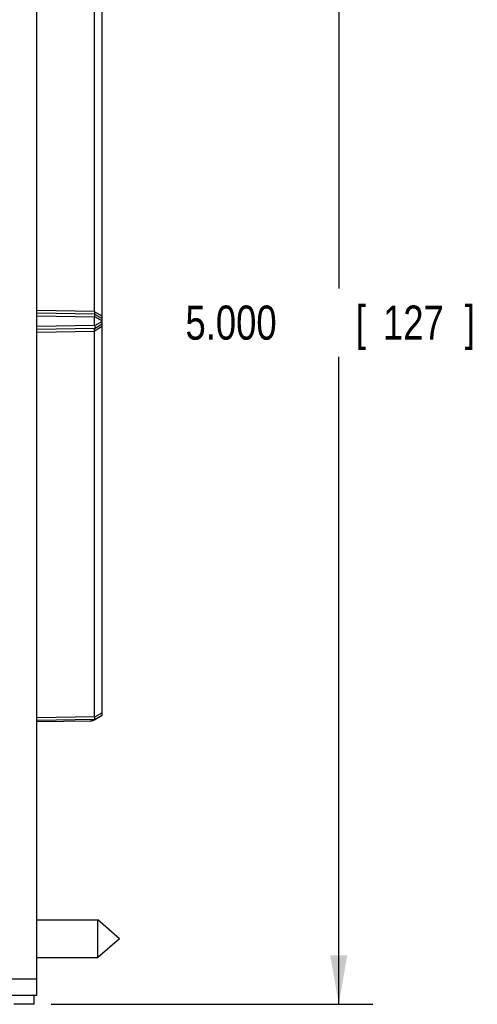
# Model space of a CAD drawing. Header units: inches. Extents: x 0 to 34, y 0 to 22.
# Tile 46 of 75: x 18.7 to 20.4, y 8.8 to 12.4. Entities that reach past the tile are written whole.
import ezdxf

# ---------------------------------------------------------------- set-up
doc = ezdxf.new("R2010")
doc.units = ezdxf.units.IN
doc.header["$LTSCALE"] = 1.87
doc.header["$MEASUREMENT"] = 0
doc.layers.get('0').update_dxf_attribs({"linetype": 'CONTINUOUS'})
doc.layers.add('DIMENSIONS', color=7, linetype='CONTINUOUS')
doc.styles.get("Standard").update_dxf_attribs({"font": 'txt', "width": 0.8})
doc.dimstyles.new('DIMSTYLE_1', dxfattribs={"dimtxt": 0.125, "dimasz": 0.18, "dimexe": 0.18, "dimexo": 0.0625, "dimgap": 0.09, "dimtad": 0, "dimtih": 1, "dimtoh": 1, "dimdec": 3, "dimzin": 4, "dimdsep": 46, "dimtxsty": 'STANDARD', "dimblk": '_FILLED', "dimblk1": '_FILLED', "dimblk2": '_FILLED', "dimcen": 0.09, "dimadec": 0, "dimazin": 0, "dimtp": 0.01, "dimtm": 0.01, "dimtfac": 1, "dimtdec": 3, "dimtofl": 0, "dimtmove": 0, "dimatfit": 3, "dimldrblk": '_FILLED', "dimfxl": 1, "dimtolj": 1, "dimtzin": 4, "dimarcsym": 0})

# ---------------------------------------------------------------- blocks, each defined once
blk = doc.blocks.new('_FILLED')
at = {"color": 0, "linetype": 'BYBLOCK'}
blk.add_solid([(0, 0), (-1, 0.174), (-1, -0.174)], dxfattribs=at)
blk = doc.blocks.new('*D6')
at = {"layer": 'DIMENSIONS', "color": 2, "linetype": 'CONTINUOUS'}
for p, q in [((18.8606, 13.7654), (20.0411, 13.7654)), ((19.9161, 13.7654), (19.9161, 11.3904)), ((19.9161, 8.7654), (19.9161, 11.1404)), ((18.8606, 8.7654), (20.0411, 8.7654))]:
    blk.add_line(p, q, dxfattribs=at)
at = {"layer": 'DIMENSIONS', "color": 2, "linetype": 'CONTINUOUS', "xscale": 0.18, "yscale": 0.18, "zscale": 0.18}
for p, rotation in [((19.9161, 13.7654), 90), ((19.9161, 8.7654), 270)]:
    blk.add_blockref('_FILLED', p, dxfattribs=dict(at, rotation=rotation))
at = {"layer": 'DIMENSIONS', "color": 2, "linetype": 'CONTINUOUS', "width": 0.8}
for s, p in [('[', (19.9786, 11.2029)), (']', (20.3786, 11.2029)), ('5.000', (19.3536, 11.2029)), ('127', (20.0786, 11.2029))]:
    blk.add_text(s, height=0.125, dxfattribs=at).set_placement(p)

msp = doc.modelspace()

# ---------------------------------------------------------------- linework, layer by layer
at = {"color": 7, "linetype": 'CONTINUOUS'}
for p, q in [((18.8081, 8.7983), (18.8081, 13.7171)), ((19.0481, 9.8249), (19.0481, 12.7154)), ((19.0202, 11.3065), (18.8081, 11.3102)), ((19.0481, 11.2891), (19.02, 11.3053)), ((19.0202, 11.2965), (18.8081, 11.3002)), ((18.8081, 11.2902), (19.0202, 11.2865)), ((19.0201, 11.2966), (19.02, 11.2966)), ((19.0202, 11.2965), (19.0481, 11.2804)), ((19.0202, 11.2543), (19.0202, 11.2865)), ((19.0203, 11.2878), (19.0481, 11.2718)), ((19.0481, 11.2691), (19.0203, 11.253)), ((19.0202, 11.2543), (18.8081, 11.2506)), ((19.0202, 11.2443), (18.8081, 11.2406)), ((18.8081, 11.2306), (19.0202, 11.2343)), ((19.02, 11.2356), (19.0481, 11.2518)), ((19.0201, 11.2443), (19.02, 11.2442)), ((19.0202, 11.2443), (19.0481, 11.2604)), ((19.0202, 9.8193), (19.0202, 11.2343)), ((19.0202, 9.8093), (19.0481, 9.8254)), ((19.0481, 9.8341), (19.0203, 9.818)), ((19.0481, 9.8249), (19.0204, 9.8089)), ((19.0202, 9.8193), (18.8081, 9.8156)), ((19.0202, 9.8093), (18.8081, 9.8056)), ((19.0036, 9.8041), (18.8081, 9.8007)), ((19.0131, 9.8045), (19.0036, 9.8041)), ((19.0125, 9.8044), (19.0127, 9.8045)), ((19.0204, 9.8089), (19.0131, 9.8045)), ((18.8081, 9.0748), (19.0317, 9.0748)), ((19.1111, 9.0058), (19.0317, 9.0748)), ((19.0317, 8.9368), (19.0317, 9.0748)), ((19.1111, 9.0058), (19.0317, 8.9368)), ((18.8081, 8.9368), (19.0317, 8.9368)), ((18.4804, 8.8583), (18.8081, 8.8583)), ((18.7981, 8.7983), (18.4997, 8.7983)), ((18.7981, 8.7654), (18.7981, 8.7988)), ((18.8081, 8.7982), (18.7981, 8.7982)), ((18.7981, 8.7654), (18.7234, 8.7654))]:
    msp.add_line(p, q, dxfattribs=at)
msp.add_arc((19.0035, 9.8141), 0.01, 271, 330.0479, dxfattribs=at)
for points, knots in [([(19.0202, 11.3065), (19.0202, 11.4603), (19.0202, 11.7647), (19.02, 12.2163), (19.0204, 12.5141), (19.0204, 12.6614)], [0, 0, 0, 0, 0.340533, 0.673866, 1, 1, 1, 1]), ([(19.02, 11.3053), (19.02, 11.305), (19.0198, 11.3044), (19.0197, 11.3035), (19.0195, 11.3026), (19.0194, 11.3017), (19.0193, 11.3009), (19.0193, 11.3002), (19.0193, 11.2995), (19.0193, 11.2989), (19.0193, 11.2983), (19.0194, 11.2978), (19.0195, 11.2974), (19.0196, 11.2971), (19.0198, 11.2969), (19.0198, 11.2968)], [0, 0, 0, 0, 0.110612, 0.217778, 0.320563, 0.418604, 0.510909, 0.597228, 0.676862, 0.749446, 0.814705, 0.872232, 0.922143, 0.964454, 1, 1, 1, 1]), ([(19.0202, 11.3065), (19.0202, 11.3064), (19.0202, 11.3061), (19.0201, 11.3057), (19.0201, 11.3054), (19.02, 11.3053)], [0, 0, 0, 0, 0.329519, 0.661638, 1, 1, 1, 1]), ([(19.0202, 11.2865), (19.0202, 11.2867), (19.0202, 11.287), (19.0202, 11.2874), (19.0203, 11.2877), (19.0203, 11.2878)], [0, 0, 0, 0, 0.329521, 0.66164, 1, 1, 1, 1]), ([(19.0203, 11.2878), (19.0204, 11.2881), (19.0205, 11.2887), (19.0207, 11.2896), (19.0208, 11.2905), (19.0209, 11.2914), (19.021, 11.2922), (19.0211, 11.2929), (19.0211, 11.2936), (19.0211, 11.2942), (19.021, 11.2948), (19.021, 11.2953), (19.0208, 11.2957), (19.0207, 11.296), (19.0206, 11.2962), (19.0205, 11.2963)], [0, 0, 0, 0, 0.110612, 0.217778, 0.320563, 0.418604, 0.510909, 0.597228, 0.676862, 0.749446, 0.814705, 0.872232, 0.922143, 0.964454, 1, 1, 1, 1]), ([(19.02, 11.2356), (19.02, 11.2359), (19.0198, 11.2365), (19.0197, 11.2374), (19.0195, 11.2383), (19.0194, 11.2391), (19.0193, 11.2399), (19.0193, 11.2406), (19.0193, 11.2413), (19.0193, 11.242), (19.0193, 11.2425), (19.0194, 11.243), (19.0195, 11.2434), (19.0196, 11.2438), (19.0198, 11.244), (19.0198, 11.244)], [0, 0, 0, 0, 0.110612, 0.217778, 0.320563, 0.418604, 0.510909, 0.597228, 0.676862, 0.749446, 0.814705, 0.872232, 0.922143, 0.964454, 1, 1, 1, 1]), ([(19.0202, 11.2343), (19.0202, 11.2344), (19.0202, 11.2347), (19.0201, 11.2351), (19.0201, 11.2354), (19.02, 11.2356)], [0, 0, 0, 0, 0.329521, 0.66164, 1, 1, 1, 1]), ([(19.0202, 11.2543), (19.0202, 11.2542), (19.0202, 11.2539), (19.0202, 11.2535), (19.0203, 11.2532), (19.0203, 11.253)], [0, 0, 0, 0, 0.329519, 0.661638, 1, 1, 1, 1]), ([(19.0203, 11.253), (19.0204, 11.2527), (19.0205, 11.2521), (19.0207, 11.2512), (19.0208, 11.2503), (19.0209, 11.2495), (19.021, 11.2487), (19.0211, 11.248), (19.0211, 11.2473), (19.0211, 11.2466), (19.021, 11.2461), (19.021, 11.2456), (19.0208, 11.2452), (19.0207, 11.2448), (19.0206, 11.2446), (19.0205, 11.2445)], [0, 0, 0, 0, 0.110612, 0.217778, 0.320563, 0.418604, 0.510909, 0.597228, 0.676862, 0.749446, 0.814705, 0.872232, 0.922143, 0.964454, 1, 1, 1, 1]), ([(19.0202, 9.8193), (19.0202, 9.8192), (19.0202, 9.8189), (19.0202, 9.8185), (19.0203, 9.8182), (19.0203, 9.818)], [0, 0, 0, 0, 0.329519, 0.661638, 1, 1, 1, 1]), ([(19.0203, 9.8094), (19.0204, 9.8094), (19.0205, 9.8096), (19.0207, 9.8098), (19.0208, 9.8102), (19.021, 9.8106), (19.021, 9.8111), (19.0211, 9.8116), (19.0211, 9.8123), (19.0211, 9.813), (19.021, 9.8137), (19.0209, 9.8145), (19.0208, 9.8153), (19.0207, 9.8162), (19.0205, 9.8171), (19.0204, 9.8177), (19.0203, 9.818)], [0, 0, 0, 0, 0.029417, 0.063921, 0.104988, 0.153436, 0.209276, 0.272613, 0.343075, 0.420357, 0.504144, 0.593728, 0.688879, 0.788641, 0.892645, 1, 1, 1, 1]), ([(18.7981, 8.7988), (18.7992, 8.7989), (18.8014, 8.7988), (18.8048, 8.7989), (18.807, 8.7988), (18.8081, 8.7988)], [0, 0, 0, 0, 0.333374, 0.666705, 1, 1, 1, 1])]:
    msp.add_open_spline(points, degree=3, knots=knots, dxfattribs=at)
for points in [[(19.0198, 11.2968), (19.0199, 11.2967), (19.02, 11.2967), (19.02, 11.2966)], [(19.0205, 11.2963), (19.0205, 11.2964), (19.0204, 11.2964), (19.0203, 11.2965)], [(19.0198, 11.244), (19.0199, 11.2441), (19.02, 11.2442), (19.02, 11.2442)], [(19.0205, 11.2445), (19.0205, 11.2445), (19.0204, 11.2444), (19.0203, 11.2444)]]:
    msp.add_open_spline(points, degree=3, dxfattribs=at)

# ---------------------------------------------------------------- dimensions: what is measured, and where the dimension line sits
at = {"layer": 'DIMENSIONS', "color": 2, "linetype": 'CONTINUOUS'}
dim = msp.add_linear_dim(base=(19.9161, 8.7654), p1=(18.8606, 13.7654), p2=(18.8606, 8.7654), angle=270, dimstyle='DIMSTYLE_1', dxfattribs=at)
dim.commit()
dim.dimension.update_dxf_attribs({"geometry": '*D6', "text_midpoint": (19.9161, 11.2654), "dimtype": 160})

doc.saveas('drawing.dxf')
